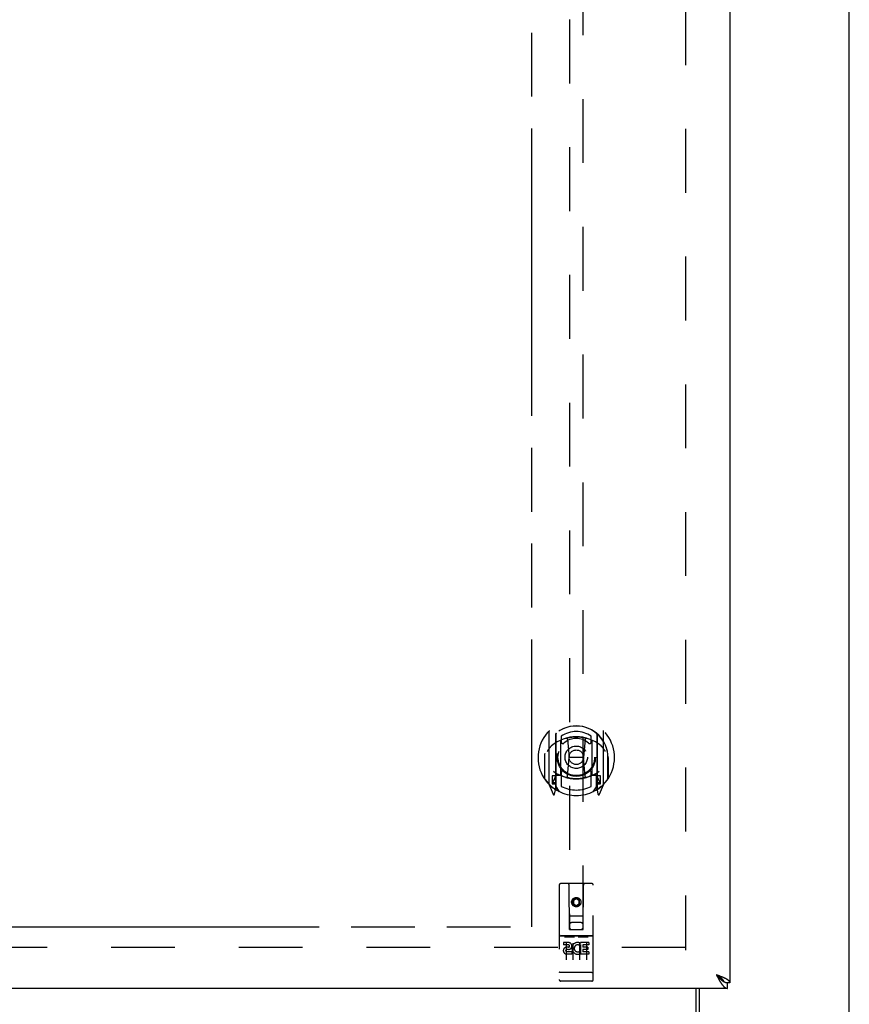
# Model space of a CAD drawing. Header units: inches. Extents: x 0 to 212, y 0 to 138.
# Tile 9 of 33: x 82 to 97, y 46 to 64. Entities that reach past the tile are written whole.
import ezdxf

# ---------------------------------------------------------------- set-up
doc = ezdxf.new("R2010")
doc.units = ezdxf.units.IN
doc.header["$LTSCALE"] = 11.6875
doc.header["$MEASUREMENT"] = 0
doc.linetypes.add('HIDDEN', pattern=[0.2, 0.1, -0.1])
doc.linetypes.add('PHANTOM', pattern=[0.8, 0.45, -0.05, 0.1, -0.05, 0.1, -0.05])
doc.layers.get('0').update_dxf_attribs({"linetype": 'CONTINUOUS'})
for name, color, linetype in [('02___PRT_ALL_AXES', 7, 'CONTINUOUS'), ('AVAILABLE_DOOR_SPACE', 7, 'CONTINUOUS'), ('DEFAULT_2', 8, 'HIDDEN')]:
    doc.layers.add(name, color=color, linetype=linetype)

msp = doc.modelspace()

# ---------------------------------------------------------------- linework, layer by layer
at = {"color": 3, "linetype": 'Continuous'}
for p, q in [((96.965, 45.782), (96.965, 105.574)), ((94.777, 104.824), (94.777, 46.532)), ((94.567, 46.661), (94.531, 46.675)), ((94.531, 46.675), (94.541, 46.656)), ((94.541, 46.656), (94.551, 46.637)), ((94.551, 46.637), (94.557, 46.625)), ((94.557, 46.625), (94.564, 46.613)), ((94.564, 46.613), (94.571, 46.601)), ((94.585, 46.655), (94.567, 46.661)), ((94.597, 46.65), (94.585, 46.655)), ((94.608, 46.646), (94.597, 46.65)), ((94.62, 46.641), (94.608, 46.646)), ((94.735, 46.428), (66.257, 46.428)), ((94.215, 46.428), (94.215, 45.845))]:
    msp.add_line(p, q, dxfattribs=at)
at = {"color": 7, "linetype": 'Continuous'}
for p, q in [((94.552, 46.661), (94.531, 46.675)), ((94.531, 46.675), (94.547, 46.657)), ((94.547, 46.657), (94.557, 46.646)), ((94.56, 46.656), (94.552, 46.661)), ((94.557, 46.646), (94.564, 46.639)), ((94.568, 46.651), (94.56, 46.656)), ((94.564, 46.639), (94.571, 46.632)), ((94.571, 46.632), (94.577, 46.625)), ((94.671, 46.549), (94.673, 46.548)), ((94.777, 46.532), (94.735, 46.532)), ((94.735, 46.428), (94.735, 46.532)), ((94.162, 45.775), (94.162, 46.428))]:
    msp.add_line(p, q, dxfattribs=at)
for points in [[(94.671, 46.549), (94.671, 46.551), (94.67, 46.553), (94.669, 46.556), (94.667, 46.558), (94.666, 46.561), (94.665, 46.564), (94.663, 46.566), (94.662, 46.569), (94.66, 46.572), (94.658, 46.574), (94.656, 46.577), (94.654, 46.58), (94.652, 46.582), (94.65, 46.585), (94.648, 46.587), (94.645, 46.59), (94.643, 46.593), (94.64, 46.595), (94.637, 46.598), (94.635, 46.601), (94.632, 46.603), (94.629, 46.606), (94.626, 46.609), (94.623, 46.611), (94.619, 46.614), (94.616, 46.616), (94.613, 46.619), (94.609, 46.622), (94.606, 46.624), (94.602, 46.627), (94.599, 46.63), (94.595, 46.632), (94.591, 46.635), (94.587, 46.638), (94.584, 46.64), (94.58, 46.643), (94.576, 46.646), (94.568, 46.651)], [(94.577, 46.625), (94.58, 46.622), (94.584, 46.618), (94.587, 46.615), (94.59, 46.612), (94.594, 46.609), (94.597, 46.605), (94.6, 46.602), (94.604, 46.599), (94.607, 46.596), (94.61, 46.593), (94.613, 46.59), (94.617, 46.587), (94.62, 46.585), (94.623, 46.582), (94.627, 46.579), (94.63, 46.576), (94.633, 46.574), (94.637, 46.571), (94.64, 46.569), (94.643, 46.566), (94.646, 46.564), (94.65, 46.562), (94.653, 46.56), (94.656, 46.558), (94.66, 46.556), (94.663, 46.554), (94.666, 46.552), (94.669, 46.55), (94.671, 46.549)], [(94.673, 46.548), (94.676, 46.547), (94.679, 46.545), (94.683, 46.544), (94.686, 46.542), (94.689, 46.541), (94.693, 46.54), (94.696, 46.539), (94.699, 46.538), (94.702, 46.537), (94.706, 46.536), (94.709, 46.535), (94.712, 46.534), (94.716, 46.534), (94.719, 46.533), (94.722, 46.533), (94.726, 46.532), (94.729, 46.532), (94.732, 46.532), (94.735, 46.532)]]:
    msp.add_lwpolyline(points, dxfattribs=at)
at = {"color": 3, "linetype": 'Continuous'}
for points in [[(94.571, 46.601), (94.574, 46.595), (94.577, 46.589), (94.58, 46.583), (94.584, 46.577), (94.587, 46.572), (94.59, 46.566), (94.594, 46.56), (94.597, 46.555), (94.6, 46.55), (94.604, 46.544), (94.607, 46.539), (94.61, 46.534)], [(94.61, 46.534), (94.613, 46.529), (94.617, 46.524), (94.62, 46.519), (94.623, 46.514), (94.627, 46.509), (94.63, 46.505), (94.633, 46.5), (94.637, 46.496), (94.64, 46.492), (94.643, 46.488), (94.646, 46.484), (94.65, 46.48), (94.653, 46.476), (94.656, 46.472), (94.66, 46.469), (94.663, 46.465), (94.666, 46.462), (94.669, 46.459), (94.673, 46.456), (94.676, 46.453), (94.679, 46.451), (94.683, 46.448), (94.686, 46.446), (94.689, 46.443), (94.693, 46.441), (94.696, 46.439), (94.699, 46.438), (94.702, 46.436), (94.706, 46.434), (94.709, 46.433), (94.712, 46.432), (94.716, 46.431), (94.719, 46.43), (94.722, 46.429), (94.726, 46.429), (94.729, 46.428), (94.732, 46.428), (94.735, 46.428)], [(94.678, 46.617), (94.673, 46.619), (94.668, 46.621), (94.663, 46.623), (94.658, 46.626), (94.652, 46.628), (94.647, 46.63), (94.642, 46.632), (94.636, 46.634), (94.631, 46.637), (94.62, 46.641)], [(94.777, 46.532), (94.777, 46.534), (94.777, 46.537), (94.777, 46.539), (94.776, 46.541), (94.776, 46.543), (94.775, 46.545), (94.774, 46.548), (94.773, 46.55), (94.771, 46.552), (94.77, 46.554), (94.769, 46.557), (94.767, 46.559), (94.765, 46.561), (94.763, 46.563), (94.761, 46.565), (94.759, 46.568), (94.756, 46.57), (94.754, 46.572), (94.751, 46.574), (94.748, 46.577), (94.745, 46.579), (94.742, 46.581), (94.739, 46.583), (94.736, 46.585), (94.732, 46.588), (94.729, 46.59), (94.725, 46.592), (94.722, 46.594), (94.718, 46.597), (94.714, 46.599), (94.709, 46.601), (94.705, 46.603), (94.701, 46.606), (94.696, 46.608), (94.692, 46.61), (94.687, 46.612), (94.683, 46.614), (94.678, 46.617)]]:
    msp.add_lwpolyline(points, dxfattribs=at)
at = {"layer": '02___PRT_ALL_AXES', "color": 8, "linetype": 'HIDDEN'}
for p, q in [((92.247, 47.389), (91.682, 47.389)), ((91.821, 47.267), (91.728, 47.267)), ((91.728, 47.267), (91.728, 47.224)), ((91.821, 47.224), (91.728, 47.224)), ((92.041, 47.231), (92.028, 47.212)), ((92.037, 47.256), (92.041, 47.254)), ((92.197, 47.267), (92.041, 47.267)), ((92.041, 47.267), (92.041, 47.254)), ((92.041, 47.231), (92.041, 47.053)), ((92.197, 47.224), (92.083, 47.224)), ((92.083, 47.224), (92.083, 47.181)), ((92.197, 47.267), (92.197, 47.224)), ((91.824, 47.181), (91.778, 47.181)), ((91.821, 47.14), (91.792, 47.14)), ((91.884, 47.096), (91.792, 47.096)), ((91.884, 47.053), (91.792, 47.053)), ((91.884, 47.096), (91.884, 47.053)), ((92.016, 47.101), (92.033, 47.062)), ((92.197, 47.053), (92.041, 47.053)), ((92.175, 47.181), (92.083, 47.181)), ((92.175, 47.138), (92.083, 47.138)), ((92.083, 47.138), (92.083, 47.096)), ((92.197, 47.096), (92.083, 47.096)), ((92.175, 47.181), (92.175, 47.138)), ((92.197, 47.096), (92.197, 47.053)), ((92.247, 46.561), (91.682, 46.561))]:
    msp.add_line(p, q, dxfattribs=at)
msp.add_circle((91.965, 48.006), 0.085, dxfattribs=at)
for centre, radius, start, end in [((91.821, 47.203), 0.0635, 270, 90), ((91.821, 47.202), 0.0219, 280.307, 90), ((91.991, 47.16), 0.107, 64.2636, 293.4027), ((91.991, 47.16), 0.0639, 54.8895, 293.4026), ((91.792, 47.118), 0.0644, 102.2995, 270.0775), ((91.792, 47.118), 0.0219, 89.9011, 270)]:
    msp.add_arc(centre, radius, start, end, dxfattribs=at)
at = {"layer": 'AVAILABLE_DOOR_SPACE', "color": 4, "linetype": 'PHANTOM'}
for p, q in [((91.152, 47.553), (91.152, 68.977)), ((78.996, 47.555), (81.996, 47.555)), ((81.996, 47.555), (81.996, 47.553)), ((81.996, 47.553), (91.152, 47.553))]:
    msp.add_line(p, q, dxfattribs=at)
at = {"layer": 'DEFAULT_2', "color": 8, "linetype": 'HIDDEN'}
for p, q in [((93.965, 104.23), (93.965, 47.126)), ((91.84, 73.507), (91.84, 47.506)), ((92.09, 47.506), (92.09, 73.507)), ((91.465, 51.133), (91.465, 50.166)), ((91.582, 51.079), (91.582, 50.063)), ((91.59, 51.08), (91.59, 50.077)), ((91.69, 51.04), (91.69, 50.937)), ((91.802, 50.989), (91.832, 50.65)), ((92.128, 50.989), (92.097, 50.65)), ((92.24, 50.937), (92.24, 51.04)), ((92.34, 51.08), (92.34, 50.077)), ((92.347, 51.079), (92.347, 50.063)), ((92.465, 50.166), (92.465, 51.133)), ((91.682, 50.331), (91.682, 50.963)), ((92.247, 50.963), (92.247, 50.331)), ((91.382, 50.65), (91.397, 50.65)), ((91.382, 50.65), (91.382, 50.261)), ((91.39, 50.721), (91.39, 50.724)), ((91.39, 50.264), (91.39, 50.721)), ((91.802, 50.305), (91.832, 50.65)), ((92.097, 50.65), (91.832, 50.65)), ((92.128, 50.305), (92.097, 50.65)), ((92.547, 50.65), (92.532, 50.65)), ((92.54, 50.721), (92.54, 50.724)), ((92.54, 50.264), (92.54, 50.721)), ((92.547, 50.65), (92.547, 50.261)), ((91.582, 50.32), (91.522, 50.32)), ((91.522, 50.32), (91.522, 50.17)), ((91.592, 50.309), (91.592, 50.101)), ((91.682, 50.322), (91.61, 50.322)), ((91.678, 50.329), (91.612, 50.329)), ((91.69, 50.376), (91.69, 50.123)), ((92.24, 50.123), (92.24, 50.376)), ((92.32, 50.322), (92.247, 50.322)), ((92.317, 50.329), (92.252, 50.329)), ((92.337, 50.101), (92.337, 50.309)), ((92.407, 50.32), (92.347, 50.32)), ((92.407, 50.17), (92.407, 50.32)), ((91.469, 50.155), (91.54, 49.98)), ((91.522, 50.17), (91.582, 50.17)), ((91.56, 50.249), (91.531, 50.203)), ((91.535, 50.195), (91.59, 50.195)), ((91.66, 50.026), (91.59, 50.135)), ((92.34, 50.135), (92.27, 50.026)), ((92.34, 50.195), (92.395, 50.195)), ((92.347, 50.17), (92.407, 50.17)), ((92.399, 50.203), (92.37, 50.249)), ((92.39, 49.98), (92.461, 50.155)), ((91.561, 50.085), (91.565, 50.082)), ((91.568, 49.983), (91.582, 50.063)), ((92.347, 50.063), (92.362, 49.983)), ((92.368, 50.084), (92.369, 50.085)), ((92.369, 50.085), (92.369, 50.085)), ((92.369, 50.085), (92.369, 50.085)), ((91.652, 48.316), (91.652, 46.591)), ((92.247, 48.346), (91.682, 48.346)), ((91.838, 47.506), (91.835, 48.316)), ((92.091, 47.506), (92.095, 48.316)), ((92.277, 46.591), (92.277, 48.316)), ((91.965, 48.078), (91.902, 48.042)), ((91.902, 48.042), (91.912, 48.036)), ((91.902, 48.042), (91.902, 47.97)), ((91.902, 47.97), (91.912, 47.976)), ((91.902, 47.97), (91.965, 47.934)), ((91.965, 48.066), (91.912, 48.036)), ((91.912, 48.036), (91.912, 47.976)), ((91.912, 47.976), (91.965, 47.945)), ((92.027, 48.042), (91.965, 48.078)), ((91.965, 48.078), (91.965, 48.066)), ((92.017, 48.036), (91.965, 48.066)), ((91.965, 47.945), (92.017, 47.976)), ((91.965, 47.934), (92.027, 47.97)), ((91.965, 47.934), (91.965, 47.945)), ((92.027, 48.042), (92.017, 48.036)), ((92.017, 47.976), (92.017, 48.036)), ((92.027, 47.97), (92.017, 47.976)), ((92.027, 47.97), (92.027, 48.042)), ((91.837, 47.756), (92.093, 47.756)), ((92.05, 47.631), (91.88, 47.631)), ((91.682, 47.389), (92.247, 47.389)), ((91.838, 47.506), (91.84, 47.506)), ((91.84, 47.506), (92.09, 47.506)), ((92.09, 47.506), (92.091, 47.506)), ((91.754, 47.373), (91.926, 47.373)), ((91.777, 47.258), (91.777, 46.952)), ((91.902, 47.258), (91.902, 46.952)), ((92.004, 47.373), (92.176, 47.373)), ((92.027, 47.258), (92.027, 46.952)), ((92.152, 47.258), (92.152, 46.952)), ((93.965, 47.178), (67.486, 47.178)), ((91.671, 46.719), (91.67, 46.719)), ((91.672, 46.719), (91.671, 46.719)), ((91.671, 46.719), (91.671, 46.719)), ((91.673, 46.719), (91.672, 46.719)), ((91.674, 46.719), (91.673, 46.719)), ((91.675, 46.719), (91.674, 46.719)), ((91.676, 46.719), (91.675, 46.719)), ((91.675, 46.719), (91.675, 46.719)), ((91.677, 46.719), (91.676, 46.719)), ((91.678, 46.719), (91.677, 46.719)), ((91.679, 46.719), (91.678, 46.719)), ((91.68, 46.719), (91.679, 46.719)), ((91.681, 46.719), (91.68, 46.719)), ((91.68, 46.719), (91.68, 46.719)), ((91.682, 46.719), (91.681, 46.719)), ((92.248, 46.719), (91.682, 46.719)), ((91.682, 46.719), (91.682, 46.719)), ((92.248, 46.719), (92.249, 46.719)), ((92.249, 46.719), (92.25, 46.719)), ((92.25, 46.719), (92.251, 46.719)), ((92.25, 46.719), (92.25, 46.719)), ((92.251, 46.719), (92.252, 46.719)), ((92.252, 46.719), (92.253, 46.719)), ((92.253, 46.719), (92.254, 46.719)), ((92.254, 46.719), (92.255, 46.719)), ((92.255, 46.719), (92.256, 46.719)), ((92.255, 46.719), (92.255, 46.719)), ((92.256, 46.719), (92.257, 46.719)), ((92.257, 46.719), (92.258, 46.719)), ((92.258, 46.719), (92.259, 46.719)), ((92.259, 46.719), (92.26, 46.719)), ((92.259, 46.719), (92.259, 46.719)), ((92.26, 46.719), (92.261, 46.719)), ((92.261, 46.719), (92.262, 46.719)), ((91.932, 46.561), (91.747, 46.561)), ((92.182, 46.561), (91.997, 46.561))]:
    msp.add_line(p, q, dxfattribs=at)
for points in [[(91.777, 51.006), (91.782, 51.008), (91.788, 51.009), (91.793, 51.011), (91.799, 51.012), (91.804, 51.013), (91.81, 51.015), (91.815, 51.016), (91.82, 51.017), (91.826, 51.018), (91.831, 51.019), (91.837, 51.02), (91.842, 51.021), (91.848, 51.022), (91.854, 51.023), (91.859, 51.024), (91.865, 51.025), (91.87, 51.026), (91.876, 51.026), (91.881, 51.027), (91.887, 51.028), (91.892, 51.028), (91.898, 51.029), (91.903, 51.029), (91.909, 51.03), (91.915, 51.03), (91.92, 51.031), (91.926, 51.031), (91.931, 51.031), (91.937, 51.031), (91.943, 51.032), (91.948, 51.032), (91.954, 51.032), (91.959, 51.032), (91.965, 51.032), (91.971, 51.032), (91.976, 51.032), (91.982, 51.032), (91.987, 51.032), (91.993, 51.031), (91.999, 51.031), (92.004, 51.031), (92.01, 51.031), (92.015, 51.03), (92.021, 51.03), (92.026, 51.029), (92.032, 51.029), (92.038, 51.028), (92.043, 51.028), (92.049, 51.027), (92.054, 51.026), (92.06, 51.026), (92.065, 51.025), (92.071, 51.024), (92.076, 51.023), (92.082, 51.022), (92.087, 51.021), (92.093, 51.02), (92.098, 51.019), (92.104, 51.018), (92.109, 51.017), (92.115, 51.016), (92.12, 51.015), (92.126, 51.013), (92.131, 51.012), (92.137, 51.011), (92.142, 51.009), (92.148, 51.008), (92.153, 51.006)], [(91.511, 50.865), (91.509, 50.863), (91.508, 50.862), (91.506, 50.861), (91.504, 50.859), (91.503, 50.858), (91.501, 50.856), (91.499, 50.854), (91.498, 50.853), (91.496, 50.851), (91.494, 50.849), (91.492, 50.847), (91.491, 50.845), (91.489, 50.843), (91.487, 50.841), (91.485, 50.838), (91.483, 50.836), (91.481, 50.834), (91.479, 50.831), (91.476, 50.828), (91.474, 50.826), (91.472, 50.823), (91.47, 50.82), (91.468, 50.817), (91.465, 50.814), (91.463, 50.81), (91.46, 50.807), (91.458, 50.803), (91.455, 50.799), (91.453, 50.795), (91.45, 50.791), (91.447, 50.787), (91.444, 50.783), (91.442, 50.778), (91.439, 50.773), (91.436, 50.768), (91.432, 50.763)], [(92.497, 50.763), (92.494, 50.768), (92.491, 50.773), (92.488, 50.778), (92.485, 50.783), (92.483, 50.787), (92.48, 50.791), (92.477, 50.795), (92.475, 50.799), (92.472, 50.803), (92.47, 50.807), (92.467, 50.81), (92.465, 50.813), (92.462, 50.817), (92.46, 50.82), (92.458, 50.823), (92.456, 50.826), (92.453, 50.828), (92.451, 50.831), (92.449, 50.834), (92.447, 50.836), (92.445, 50.838), (92.443, 50.841), (92.441, 50.843), (92.439, 50.845), (92.438, 50.847), (92.436, 50.849), (92.434, 50.851), (92.432, 50.853), (92.43, 50.854), (92.429, 50.856), (92.427, 50.858), (92.425, 50.859), (92.424, 50.861), (92.422, 50.862), (92.421, 50.863), (92.419, 50.865)], [(91.747, 47.371), (91.748, 47.371), (91.748, 47.371), (91.748, 47.371), (91.748, 47.372), (91.748, 47.372), (91.748, 47.372), (91.748, 47.372), (91.748, 47.372), (91.748, 47.372), (91.748, 47.372), (91.749, 47.372), (91.749, 47.372), (91.749, 47.372), (91.749, 47.372), (91.749, 47.372), (91.749, 47.372), (91.749, 47.372), (91.749, 47.372), (91.749, 47.372), (91.75, 47.372), (91.75, 47.372), (91.75, 47.372), (91.75, 47.372), (91.75, 47.372), (91.75, 47.372), (91.75, 47.372), (91.751, 47.372), (91.751, 47.372), (91.751, 47.372), (91.751, 47.372), (91.751, 47.372), (91.751, 47.372), (91.752, 47.372), (91.752, 47.372), (91.752, 47.372), (91.752, 47.372), (91.752, 47.372), (91.752, 47.373), (91.753, 47.373), (91.753, 47.373), (91.753, 47.373), (91.753, 47.373), (91.753, 47.373), (91.754, 47.373), (91.754, 47.373)], [(91.926, 47.373), (91.926, 47.373), (91.926, 47.373), (91.926, 47.373), (91.927, 47.373), (91.927, 47.373), (91.927, 47.373), (91.927, 47.373), (91.927, 47.373), (91.928, 47.372), (91.928, 47.372), (91.928, 47.372), (91.928, 47.372), (91.928, 47.372), (91.929, 47.372), (91.929, 47.372), (91.929, 47.372), (91.929, 47.372), (91.929, 47.372), (91.929, 47.372), (91.929, 47.372), (91.93, 47.372), (91.93, 47.372), (91.93, 47.372), (91.93, 47.372), (91.93, 47.372), (91.93, 47.372), (91.93, 47.372), (91.931, 47.372), (91.931, 47.372), (91.931, 47.372), (91.931, 47.372), (91.931, 47.372), (91.931, 47.372), (91.931, 47.372), (91.931, 47.372), (91.932, 47.372), (91.932, 47.372), (91.932, 47.372), (91.932, 47.372), (91.932, 47.372), (91.932, 47.372), (91.932, 47.372), (91.932, 47.371), (91.932, 47.371), (91.932, 47.371), (91.932, 47.371)], [(91.997, 47.371), (91.998, 47.371), (91.998, 47.371), (91.998, 47.371), (91.998, 47.372), (91.998, 47.372), (91.998, 47.372), (91.998, 47.372), (91.998, 47.372), (91.998, 47.372), (91.998, 47.372), (91.999, 47.372), (91.999, 47.372), (91.999, 47.372), (91.999, 47.372), (91.999, 47.372), (91.999, 47.372), (91.999, 47.372), (91.999, 47.372), (91.999, 47.372), (92, 47.372), (92, 47.372), (92, 47.372), (92, 47.372), (92, 47.372), (92, 47.372), (92, 47.372), (92.001, 47.372), (92.001, 47.372), (92.001, 47.372), (92.001, 47.372), (92.001, 47.372), (92.001, 47.372), (92.002, 47.372), (92.002, 47.372), (92.002, 47.372), (92.002, 47.372), (92.002, 47.372), (92.002, 47.373), (92.003, 47.373), (92.003, 47.373), (92.003, 47.373), (92.003, 47.373), (92.003, 47.373), (92.004, 47.373), (92.004, 47.373)], [(92.176, 47.373), (92.176, 47.373), (92.176, 47.373), (92.177, 47.373), (92.177, 47.373), (92.177, 47.373), (92.177, 47.373), (92.177, 47.373), (92.177, 47.373), (92.178, 47.372), (92.178, 47.372), (92.178, 47.372), (92.178, 47.372), (92.178, 47.372), (92.179, 47.372), (92.179, 47.372), (92.179, 47.372), (92.179, 47.372), (92.179, 47.372), (92.179, 47.372), (92.179, 47.372), (92.18, 47.372), (92.18, 47.372), (92.18, 47.372), (92.18, 47.372), (92.18, 47.372), (92.18, 47.372), (92.18, 47.372), (92.181, 47.372), (92.181, 47.372), (92.181, 47.372), (92.181, 47.372), (92.181, 47.372), (92.181, 47.372), (92.181, 47.372), (92.181, 47.372), (92.182, 47.372), (92.182, 47.372), (92.182, 47.372), (92.182, 47.372), (92.182, 47.372), (92.182, 47.372), (92.182, 47.372), (92.182, 47.371), (92.182, 47.371), (92.182, 47.371), (92.182, 47.371)], [(91.67, 46.719), (91.669, 46.719), (91.669, 46.719), (91.668, 46.719), (91.668, 46.719), (91.668, 46.72), (91.667, 46.72), (91.667, 46.72), (91.666, 46.72), (91.666, 46.72), (91.666, 46.72), (91.665, 46.72), (91.665, 46.72), (91.665, 46.72), (91.664, 46.72), (91.664, 46.72), (91.664, 46.72), (91.663, 46.72), (91.663, 46.72), (91.663, 46.72), (91.662, 46.72), (91.662, 46.721), (91.662, 46.721), (91.662, 46.721), (91.661, 46.721), (91.661, 46.721), (91.661, 46.721), (91.66, 46.721), (91.66, 46.721), (91.66, 46.721), (91.66, 46.721), (91.659, 46.721), (91.659, 46.721), (91.659, 46.721), (91.658, 46.722), (91.658, 46.722), (91.658, 46.722), (91.658, 46.722), (91.658, 46.722), (91.657, 46.722), (91.657, 46.722), (91.657, 46.722), (91.657, 46.722), (91.656, 46.722), (91.656, 46.722), (91.656, 46.722), (91.656, 46.723), (91.656, 46.723), (91.655, 46.723), (91.655, 46.723), (91.655, 46.723), (91.655, 46.723), (91.655, 46.723), (91.655, 46.723), (91.654, 46.723), (91.654, 46.723), (91.654, 46.724), (91.654, 46.724), (91.654, 46.724), (91.654, 46.724), (91.654, 46.724), (91.654, 46.724), (91.653, 46.724), (91.653, 46.724), (91.653, 46.724), (91.653, 46.724), (91.653, 46.725), (91.653, 46.725), (91.653, 46.725), (91.653, 46.725), (91.653, 46.725), (91.653, 46.725), (91.653, 46.725), (91.653, 46.725), (91.653, 46.725), (91.653, 46.725), (91.653, 46.726), (91.652, 46.726), (91.652, 46.726), (91.652, 46.726), (91.652, 46.726)], [(92.262, 46.719), (92.262, 46.719), (92.262, 46.72), (92.263, 46.72), (92.263, 46.72), (92.263, 46.72), (92.264, 46.72), (92.264, 46.72), (92.264, 46.72), (92.265, 46.72), (92.265, 46.72), (92.265, 46.72), (92.266, 46.72), (92.266, 46.72), (92.266, 46.72), (92.267, 46.72), (92.267, 46.72), (92.267, 46.72), (92.268, 46.721), (92.268, 46.721), (92.268, 46.721), (92.269, 46.721), (92.269, 46.721), (92.269, 46.721), (92.27, 46.721), (92.27, 46.721), (92.27, 46.721), (92.27, 46.721), (92.271, 46.721), (92.271, 46.721), (92.271, 46.721), (92.271, 46.722), (92.272, 46.722), (92.272, 46.722), (92.272, 46.722), (92.272, 46.722), (92.273, 46.722), (92.273, 46.722), (92.273, 46.722), (92.273, 46.722), (92.274, 46.722), (92.274, 46.722), (92.274, 46.722), (92.274, 46.723), (92.274, 46.723), (92.274, 46.723), (92.275, 46.723), (92.275, 46.723), (92.275, 46.723), (92.275, 46.723), (92.275, 46.723), (92.275, 46.723), (92.276, 46.723), (92.276, 46.724), (92.276, 46.724), (92.276, 46.724), (92.276, 46.724), (92.276, 46.724), (92.276, 46.724), (92.277, 46.724), (92.277, 46.724), (92.277, 46.724), (92.277, 46.724), (92.277, 46.725), (92.277, 46.725), (92.277, 46.725), (92.277, 46.725), (92.277, 46.725), (92.277, 46.725), (92.277, 46.725), (92.277, 46.725), (92.277, 46.725), (92.277, 46.725), (92.277, 46.726), (92.277, 46.726), (92.277, 46.726), (92.277, 46.726), (92.277, 46.726)]]:
    msp.add_lwpolyline(points, dxfattribs=at)
for centre, radius in [((91.965, 50.657), 0.35), ((91.965, 50.657), 0.335), ((91.965, 50.657), 0.205), ((91.965, 50.657), 0.133), ((91.965, 48.006), 0.0845)]:
    msp.add_circle(centre, radius, dxfattribs=at)
for centre, radius, start, end in [((91.965, 50.65), 0.7, 305.5126, 234.4874), ((91.965, 50.647), 0.583, 0.2464, 179.7536), ((91.965, 50.647), 0.58, 7.6622, 172.3378), ((91.48, 51.133), 0.015, 135.0748, 180), ((91.965, 50.332), 0.7, 49.529, 130.471), ((91.597, 51.079), 0.015, 130.3587, 180), ((91.61, 51.08), 0.02, 129.3378, 179.9984), ((91.965, 50.647), 0.48, 55.0461, 124.9539), ((91.965, 50.657), 0.343, 48.8739, 131.1261), ((91.782, 50.987), 0.02, 5.0796, 105.5752), ((92.148, 50.987), 0.02, 74.4248, 174.9204), ((92.32, 51.08), 0.02, 0, 50.6594), ((92.332, 51.079), 0.015, 0, 49.6413), ((92.45, 51.133), 0.015, 0, 44.9252), ((91.697, 50.963), 0.015, 112.9863, 180), ((91.72, 50.937), 0.03, 180, 311.1261), ((92.21, 50.937), 0.03, 228.8739, 360), ((92.232, 50.963), 0.015, 0, 67.0137), ((91.41, 50.721), 0.02, 172.3378, 180), ((92.52, 50.721), 0.02, 0, 7.6622), ((91.965, 50.962), 0.7, 233.2319, 306.7681), ((91.402, 50.351), 0.188, 327.3208, 360), ((91.61, 50.302), 0.02, 90, 180), ((91.612, 50.309), 0.02, 90, 180), ((91.678, 50.309), 0.02, 66.536, 90), ((91.697, 50.331), 0.015, 180, 247.0137), ((91.965, 50.969), 0.7, 246.536, 293.464), ((91.72, 50.376), 0.03, 48.8739, 180), ((91.965, 50.657), 0.343, 228.8739, 311.1261), ((91.782, 50.307), 0.02, 254.3869, 354.9204), ((92.148, 50.307), 0.02, 185.0796, 285.6131), ((92.21, 50.376), 0.03, 0, 131.1261), ((92.232, 50.331), 0.015, 292.9863, 360), ((92.252, 50.309), 0.02, 90, 113.464), ((92.317, 50.309), 0.02, 0, 90), ((92.32, 50.302), 0.02, 0, 90), ((92.528, 50.351), 0.188, 180, 212.6792), ((91.41, 50.264), 0.02, 180, 215.2961), ((91.965, 50.657), 0.7, 215.2961, 324.7039), ((91.48, 50.166), 0.015, 180, 224.9252), ((91.535, 50.2), 0.005, 147.3208, 270), ((91.57, 50.096), 0.02, 234.4874, 360), ((91.572, 50.101), 0.02, 234.7457, 360), ((91.965, 50.657), 0.6, 242.7204, 297.2796), ((92.357, 50.101), 0.02, 180, 305.2543), ((92.36, 50.096), 0.02, 180, 305.5126), ((92.395, 50.2), 0.005, 270, 32.6792), ((92.45, 50.166), 0.015, 315.0748, 360), ((92.52, 50.264), 0.02, 324.7039, 360), ((91.553, 49.985), 0.015, 201.8041, 350), ((91.61, 50.077), 0.02, 180, 238.5295), ((92.32, 50.077), 0.02, 301.4688, 359.9992), ((92.376, 49.985), 0.015, 190, 338.1959), ((91.682, 48.316), 0.03, 90, 180), ((91.805, 48.316), 0.03, 0, 90), ((92.125, 48.316), 0.03, 90, 180), ((92.247, 48.316), 0.03, 0, 90), ((91.88, 47.591), 0.04, 90, 180), ((92.05, 47.591), 0.04, 0, 90), ((91.682, 47.419), 0.03, 180, 270), ((91.88, 47.546), 0.04, 180, 270), ((92.05, 47.546), 0.04, 270, 360), ((92.247, 47.419), 0.03, 270, 360), ((91.682, 46.591), 0.03, 180, 270), ((92.247, 46.591), 0.03, 270, 360)]:
    msp.add_arc(centre, radius, start, end, dxfattribs=at)

doc.saveas('drawing.dxf')
